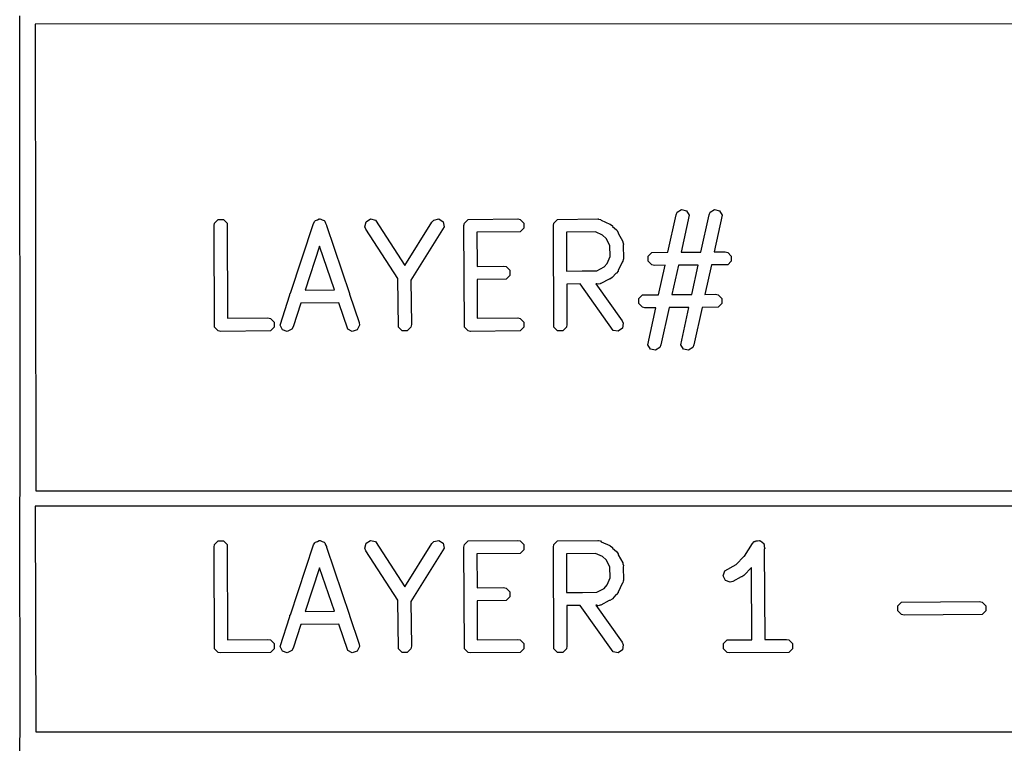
# Model space of a CAD drawing. Extents: x 138 to 258, y -115 to -93.
# Tile 22 of 44: x 164 to 172, y -109 to -103. Entities that reach past the tile are written whole.
import ezdxf

# ---------------------------------------------------------------- set-up
doc = ezdxf.new("R2010")
doc.units = 0
doc.layers.add('BLACK', color=7, linetype='CONTINUOUS')

msp = doc.modelspace()

# ---------------------------------------------------------------- linework, layer by layer
at = {"layer": 'BLACK', "linetype": 'CONTINUOUS'}
for p, q in [((163.999873, -106.884606), (163.9951, -103.0986)), ((178.600124, -103.157295), (164.117376, -103.16208)), ((164.117376, -103.16208), (164.122026, -106.849929)), ((169.11908, -104.965592), (169.183807, -104.668913)), ((169.183807, -104.668913), (169.192198, -104.649868)), ((169.192198, -104.649868), (169.226641, -104.62795)), ((169.288411, -104.671249), (169.224354, -104.964854)), ((169.226641, -104.62795), (169.266493, -104.636806)), ((169.266493, -104.636806), (169.288411, -104.671249)), ((169.380252, -104.963762), (169.44458, -104.668913)), ((169.44458, -104.668913), (169.452971, -104.649868)), ((169.452971, -104.649868), (169.487414, -104.62795)), ((169.549184, -104.671249), (169.485527, -104.963024)), ((169.487414, -104.62795), (169.527266, -104.636806)), ((169.527266, -104.636806), (169.549184, -104.671249)), ((165.53171, -104.754991), (165.53577, -104.734579)), ((165.53577, -105.557723), (165.53171, -104.754991)), ((165.53577, -104.734579), (165.564638, -104.705711)), ((165.564638, -104.705711), (165.605462, -104.705711)), ((165.605462, -104.705711), (165.63433, -104.734579)), ((165.63433, -104.734579), (165.638136, -105.487271)), ((166.136017, -105.289185), (166.316768, -104.738123)), ((166.316768, -104.738123), (166.327075, -104.720043)), ((166.327075, -104.720043), (166.33064, -104.71826)), ((166.33064, -104.71826), (166.332423, -104.714695)), ((166.332423, -104.714695), (166.348466, -104.709347)), ((166.348466, -104.709347), (166.36359, -104.701785)), ((166.36359, -104.701785), (166.367371, -104.703045)), ((166.367371, -104.703045), (166.371152, -104.701785)), ((166.371152, -104.701785), (166.386275, -104.709347)), ((166.386275, -104.709347), (166.402319, -104.714695)), ((166.402319, -104.714695), (166.404101, -104.71826)), ((166.404101, -104.71826), (166.407667, -104.720043)), ((166.407667, -104.720043), (166.41328, -104.736616)), ((166.41328, -104.736616), (166.420577, -104.75121)), ((166.420577, -104.75121), (166.419418, -104.754741)), ((166.419418, -104.754741), (166.601295, -105.291757)), ((166.724623, -104.764227), (166.733479, -104.724374)), ((166.733479, -104.724374), (166.767921, -104.702457)), ((166.767921, -104.702457), (166.807774, -104.711313)), ((166.807774, -104.711313), (167.039472, -105.069041)), ((167.039472, -105.069041), (167.253703, -104.726354)), ((167.253703, -104.726354), (167.268087, -104.711313)), ((167.268087, -104.711313), (167.30794, -104.702457)), ((167.30794, -104.702457), (167.342382, -104.724374)), ((167.342382, -104.724374), (167.351238, -104.764227)), ((167.506137, -104.754991), (167.510197, -104.734579)), ((167.510197, -105.557723), (167.506137, -104.754991)), ((167.510197, -104.734579), (167.539065, -104.705711)), ((167.539065, -104.705711), (167.932011, -104.701651)), ((167.932011, -104.701651), (167.952423, -104.705711)), ((167.952423, -104.705711), (167.981291, -104.734579)), ((167.981291, -104.734579), (167.981291, -104.775403)), ((168.21395, -104.754991), (168.21801, -104.734579)), ((168.21801, -105.557723), (168.21395, -104.754991)), ((168.21801, -104.734579), (168.246878, -104.705711)), ((168.246878, -104.705711), (168.565317, -104.701651)), ((168.565317, -104.701651), (168.567936, -104.702172)), ((168.567936, -104.702172), (168.569098, -104.701785)), ((168.569098, -104.701785), (168.571539, -104.702888)), ((168.571539, -104.702888), (168.585729, -104.705711)), ((168.585729, -104.705711), (168.592282, -104.712264)), ((168.592282, -104.712264), (168.660204, -104.742964)), ((168.660204, -104.742964), (168.660237, -104.742965)), ((168.660237, -104.742965), (168.66027, -104.742994)), ((168.66027, -104.742994), (168.663678, -104.744535)), ((168.663678, -104.744535), (168.680119, -104.757295)), ((168.680119, -104.757295), (168.681762, -104.762225)), ((168.681762, -104.762225), (168.711843, -104.789141)), ((166.732156, -104.783628), (166.724623, -104.764227)), ((166.984681, -105.173512), (166.732156, -104.783628)), ((167.351238, -104.764227), (167.087639, -105.185884)), ((167.952423, -104.804271), (167.609127, -104.807818)), ((167.609127, -104.807818), (167.610489, -105.077212)), ((167.981291, -104.775403), (167.952423, -104.804271)), ((168.546057, -104.804776), (168.316939, -104.807697)), ((168.316939, -104.807697), (168.318491, -105.114584)), ((168.602443, -104.830263), (168.546057, -104.804776)), ((168.630453, -104.855325), (168.602443, -104.830263)), ((168.711843, -104.789141), (168.712026, -104.789202)), ((168.712026, -104.789202), (168.712136, -104.789403)), ((168.712136, -104.789403), (168.714794, -104.791781)), ((168.714794, -104.791781), (168.726357, -104.809086)), ((168.726357, -104.809086), (168.726356, -104.815262)), ((168.726356, -104.815262), (168.762039, -104.880149)), ((166.366062, -104.917409), (166.252523, -105.263562)), ((166.482493, -105.261186), (166.366062, -104.917409)), ((168.661212, -104.911261), (168.630453, -104.855325)), ((168.663876, -104.997981), (168.661212, -104.911261)), ((168.762039, -104.880149), (168.762744, -104.882726)), ((168.762744, -104.882726), (168.76361, -104.883592)), ((168.76361, -104.883592), (168.763689, -104.886175)), ((168.763689, -104.886175), (168.767536, -104.900222)), ((168.767536, -104.900222), (168.764409, -104.909603)), ((168.764409, -104.909603), (168.76767, -105.015764)), ((168.963077, -104.995352), (168.991945, -104.966484)), ((168.963077, -105.036176), (168.963077, -104.995352)), ((168.991945, -104.966484), (169.11908, -104.965592)), ((169.224354, -104.964854), (169.380252, -104.963762)), ((169.485527, -104.963024), (169.571157, -104.962424)), ((169.571157, -104.962424), (169.591569, -104.966484)), ((169.591569, -104.966484), (169.620437, -104.995352)), ((169.620437, -104.995352), (169.620437, -105.036176)), ((167.610489, -105.077212), (167.820251, -105.074184)), ((167.820251, -105.074184), (167.840663, -105.078244)), ((168.613996, -105.0809), (168.639056, -105.052892)), ((168.639056, -105.052892), (168.663876, -104.997981)), ((168.757056, -105.042729), (168.726357, -105.110649)), ((168.76361, -105.036176), (168.757056, -105.042729)), ((168.766432, -105.021986), (168.76361, -105.036176)), ((168.767536, -105.019545), (168.766432, -105.021986)), ((168.76767, -105.015764), (168.767148, -105.018383)), ((168.767148, -105.018383), (168.767536, -105.019545)), ((168.991945, -105.065044), (168.963077, -105.036176)), ((169.012357, -105.069104), (168.991945, -105.065044)), ((169.096626, -105.068513), (169.012357, -105.069104)), ((169.045934, -105.300863), (169.096626, -105.068513)), ((169.2019, -105.067775), (169.151208, -105.300125)), ((169.357798, -105.066682), (169.2019, -105.067775)), ((169.307106, -105.299032), (169.357798, -105.066682)), ((169.463072, -105.065944), (169.412381, -105.298294)), ((169.591569, -105.065044), (169.463072, -105.065944)), ((169.620437, -105.036176), (169.591569, -105.065044)), ((167.840663, -105.078244), (167.869531, -105.107112)), ((167.869531, -105.147936), (167.840663, -105.176804)), ((167.869531, -105.107112), (167.869531, -105.147936)), ((168.318491, -105.114584), (168.441569, -105.113015)), ((168.441569, -105.113015), (168.442019, -105.112701)), ((168.442019, -105.112701), (168.443652, -105.112989)), ((168.443652, -105.112989), (168.558301, -105.111527)), ((168.558301, -105.111527), (168.613996, -105.0809)), ((168.707095, -105.13221), (168.68018, -105.162291)), ((168.712026, -105.130567), (168.707095, -105.13221)), ((168.724786, -105.114125), (168.712026, -105.130567)), ((168.726325, -105.110719), (168.724786, -105.114125)), ((168.726357, -105.110684), (168.726325, -105.110719)), ((168.726357, -105.110649), (168.726357, -105.110684)), ((166.988651, -105.557723), (166.984681, -105.173512)), ((167.087639, -105.185884), (167.091271, -105.537311)), ((167.840663, -105.176804), (167.61101, -105.180119)), ((167.61101, -105.180119), (167.612563, -105.487271)), ((168.424646, -105.216111), (168.319012, -105.217458)), ((168.319012, -105.217458), (168.32063, -105.537311)), ((168.685664, -105.582293), (168.424646, -105.216111)), ((168.558367, -105.214406), (168.549741, -105.214516)), ((168.549741, -105.214516), (168.758028, -105.506722)), ((168.569099, -105.217984), (168.558367, -105.214406)), ((168.583323, -105.214088), (168.569099, -105.217984)), ((168.585729, -105.214058), (168.583323, -105.214088)), ((168.586594, -105.213192), (168.585729, -105.214058)), ((168.589172, -105.212487), (168.586594, -105.213192)), ((168.654058, -105.176804), (168.589172, -105.212487)), ((168.660237, -105.176804), (168.654058, -105.176804)), ((168.677541, -105.165241), (168.660237, -105.176804)), ((168.67992, -105.162581), (168.677541, -105.165241)), ((168.68012, -105.162472), (168.67992, -105.162581)), ((168.68018, -105.162291), (168.68012, -105.162472)), ((166.053391, -105.541092), (166.131824, -105.301969)), ((166.131824, -105.293379), (166.136017, -105.289185)), ((166.131824, -105.301969), (166.131824, -105.293379)), ((166.252523, -105.263562), (166.482493, -105.261186)), ((166.601295, -105.291757), (166.602917, -105.293379)), ((166.602917, -105.293379), (166.602917, -105.296545)), ((166.602917, -105.296545), (166.678747, -105.520444)), ((168.88857, -105.330632), (168.917438, -105.301764)), ((168.917438, -105.301764), (169.045934, -105.300863)), ((169.151208, -105.300125), (169.307106, -105.299032)), ((169.412381, -105.298294), (169.49665, -105.297704)), ((169.49665, -105.297704), (169.517062, -105.301764)), ((169.517062, -105.301764), (169.54593, -105.330632)), ((166.218679, -105.366742), (166.1572, -105.554179)), ((166.517198, -105.363658), (166.218679, -105.366742)), ((166.587848, -105.57226), (166.517198, -105.363658)), ((168.88857, -105.371456), (168.88857, -105.330632)), ((168.917438, -105.400324), (168.88857, -105.371456)), ((169.54593, -105.371456), (169.517062, -105.400324)), ((169.54593, -105.330632), (169.54593, -105.371456)), ((168.93785, -105.404384), (168.917438, -105.400324)), ((169.023479, -105.403783), (168.93785, -105.404384)), ((168.959823, -105.69556), (169.023479, -105.403783)), ((169.128754, -105.403045), (169.064427, -105.697895)), ((169.284652, -105.401953), (169.128754, -105.403045)), ((169.220596, -105.69556), (169.284652, -105.401953)), ((169.389926, -105.401215), (169.3252, -105.697895)), ((169.517062, -105.400324), (169.389926, -105.401215)), ((165.638136, -105.487271), (165.957584, -105.483971)), ((165.957584, -105.483971), (165.977996, -105.488031)), ((165.977996, -105.488031), (166.006864, -105.516899)), ((166.006864, -105.516899), (166.006864, -105.557723)), ((166.071649, -105.577607), (166.053391, -105.541092)), ((166.68135, -105.541092), (166.663092, -105.577608)), ((166.678747, -105.520444), (166.68135, -105.541092)), ((167.091271, -105.537311), (167.087211, -105.557723)), ((167.612563, -105.487271), (167.932011, -105.483971)), ((167.932011, -105.483971), (167.952423, -105.488031)), ((167.952423, -105.488031), (167.981291, -105.516899)), ((167.981291, -105.516899), (167.981291, -105.557723)), ((168.32063, -105.537311), (168.31657, -105.557723)), ((168.758028, -105.506722), (168.766407, -105.525773)), ((168.766407, -105.525773), (168.759312, -105.565977)), ((165.564638, -105.586591), (165.53577, -105.557723)), ((165.58505, -105.590651), (165.564638, -105.586591)), ((165.977996, -105.586591), (165.58505, -105.590651)), ((166.006864, -105.557723), (165.977996, -105.586591)), ((166.110378, -105.590517), (166.071649, -105.577607)), ((166.146893, -105.572259), (166.110378, -105.590517)), ((166.1572, -105.554179), (166.146893, -105.572259)), ((166.624363, -105.590517), (166.587848, -105.57226)), ((166.663092, -105.577608), (166.624363, -105.590517)), ((167.017519, -105.586591), (166.988651, -105.557723)), ((167.058343, -105.586591), (167.017519, -105.586591)), ((167.087211, -105.557723), (167.058343, -105.586591)), ((167.539065, -105.586591), (167.510197, -105.557723)), ((167.559477, -105.590651), (167.539065, -105.586591)), ((167.952423, -105.586591), (167.559477, -105.590651)), ((167.981291, -105.557723), (167.952423, -105.586591)), ((168.246878, -105.586591), (168.21801, -105.557723)), ((168.287702, -105.586591), (168.246878, -105.586591)), ((168.31657, -105.557723), (168.287702, -105.586591)), ((168.725868, -105.589388), (168.685664, -105.582293)), ((168.759312, -105.565977), (168.725868, -105.589388)), ((168.981741, -105.730003), (168.959823, -105.69556)), ((169.242514, -105.730003), (169.220596, -105.69556)), ((169.021593, -105.738858), (168.981741, -105.730003)), ((169.056036, -105.71694), (169.021593, -105.738858)), ((169.064427, -105.697895), (169.056036, -105.71694)), ((169.282366, -105.738858), (169.242514, -105.730003)), ((169.316809, -105.71694), (169.282366, -105.738858)), ((169.3252, -105.697895), (169.316809, -105.71694)), ((164.122026, -106.849929), (178.601682, -106.849184)), ((163.9951, -106.9086), (163.999873, -106.884606)), ((163.999813, -108.789904), (163.9951, -106.9086)), ((178.601734, -106.971352), (164.117485, -106.972096)), ((164.117485, -106.972096), (164.121952, -108.754929)), ((165.53577, -107.274579), (165.564638, -107.245711)), ((165.564638, -107.245711), (165.605462, -107.245711)), ((165.605462, -107.245711), (165.63433, -107.274579)), ((166.332423, -107.254695), (166.348466, -107.249347)), ((166.348466, -107.249347), (166.36359, -107.241785)), ((166.36359, -107.241785), (166.367371, -107.243045)), ((166.367371, -107.243045), (166.371152, -107.241785)), ((166.371152, -107.241785), (166.386275, -107.249347)), ((166.386275, -107.249347), (166.402319, -107.254695)), ((166.733479, -107.264374), (166.767921, -107.242457)), ((166.767921, -107.242457), (166.807774, -107.251313)), ((166.807774, -107.251313), (167.039472, -107.609041)), ((167.253703, -107.266354), (167.268087, -107.251313)), ((167.268087, -107.251313), (167.30794, -107.242457)), ((167.30794, -107.242457), (167.342382, -107.264374)), ((167.510197, -107.274579), (167.539065, -107.245711)), ((167.539065, -107.245711), (167.932011, -107.241651)), ((167.932011, -107.241651), (167.952423, -107.245711)), ((167.952423, -107.245711), (167.981291, -107.274579)), ((168.21801, -107.274579), (168.246878, -107.245711)), ((168.246878, -107.245711), (168.565317, -107.241651)), ((168.565317, -107.241651), (168.567936, -107.242172)), ((168.567936, -107.242172), (168.569098, -107.241785)), ((168.569098, -107.241785), (168.571539, -107.242888)), ((168.571539, -107.242888), (168.585729, -107.245711)), ((168.585729, -107.245711), (168.592282, -107.252264)), ((168.592282, -107.252264), (168.660204, -107.282964)), ((169.787549, -107.265403), (169.802249, -107.250671)), ((169.802249, -107.250671), (169.807635, -107.249593)), ((169.807635, -107.249593), (169.811518, -107.245711)), ((169.811518, -107.245711), (169.827051, -107.245711)), ((169.827051, -107.245711), (169.842282, -107.242665)), ((169.842282, -107.242665), (169.846851, -107.245711)), ((169.846851, -107.245711), (169.852342, -107.245711)), ((169.852342, -107.245711), (169.863323, -107.256692)), ((165.53171, -107.294991), (165.53577, -107.274579)), ((165.53577, -108.097723), (165.53171, -107.294991)), ((165.63433, -107.274579), (165.638136, -108.027271)), ((166.136017, -107.829185), (166.316768, -107.278123)), ((166.316768, -107.278123), (166.327075, -107.260043)), ((166.327075, -107.260043), (166.33064, -107.25826)), ((166.33064, -107.25826), (166.332423, -107.254695)), ((166.402319, -107.254695), (166.404101, -107.25826)), ((166.404101, -107.25826), (166.407667, -107.260043)), ((166.407667, -107.260043), (166.41328, -107.276616)), ((166.41328, -107.276616), (166.420577, -107.29121)), ((166.420577, -107.29121), (166.419418, -107.294741)), ((166.419418, -107.294741), (166.601295, -107.831757)), ((166.724623, -107.304227), (166.733479, -107.264374)), ((166.732156, -107.323628), (166.724623, -107.304227)), ((166.984681, -107.713512), (166.732156, -107.323628)), ((167.039472, -107.609041), (167.253703, -107.266354)), ((167.351238, -107.304227), (167.087639, -107.725884)), ((167.342382, -107.264374), (167.351238, -107.304227)), ((167.506137, -107.294991), (167.510197, -107.274579)), ((167.510197, -108.097723), (167.506137, -107.294991)), ((167.981291, -107.315403), (167.952423, -107.344271)), ((167.981291, -107.274579), (167.981291, -107.315403)), ((168.21395, -107.294991), (168.21801, -107.274579)), ((168.21801, -108.097723), (168.21395, -107.294991)), ((168.660204, -107.282964), (168.660237, -107.282965)), ((168.660237, -107.282965), (168.66027, -107.282994)), ((168.66027, -107.282994), (168.663678, -107.284535)), ((168.663678, -107.284535), (168.680119, -107.297295)), ((168.680119, -107.297295), (168.681762, -107.302225)), ((168.681762, -107.302225), (168.711843, -107.329141)), ((168.711843, -107.329141), (168.712026, -107.329202)), ((168.712026, -107.329202), (168.712136, -107.329403)), ((168.712136, -107.329403), (168.714794, -107.331781)), ((169.724219, -107.366018), (169.787549, -107.265403)), ((169.863323, -107.256692), (169.87625, -107.26531)), ((169.87625, -107.26531), (169.877327, -107.270696)), ((169.877327, -107.270696), (169.88121, -107.274579)), ((169.88121, -107.274579), (169.88129, -107.290514)), ((169.88129, -107.290514), (169.884256, -107.305343)), ((169.884256, -107.305343), (169.881388, -107.309898)), ((169.881388, -107.309898), (169.885007, -108.025451)), ((167.952423, -107.344271), (167.609127, -107.347818)), ((167.609127, -107.347818), (167.610489, -107.617212)), ((168.546057, -107.344776), (168.316939, -107.347697)), ((168.316939, -107.347697), (168.318491, -107.654584)), ((168.602443, -107.370263), (168.546057, -107.344776)), ((168.630453, -107.395325), (168.602443, -107.370263)), ((168.661212, -107.451261), (168.630453, -107.395325)), ((168.714794, -107.331781), (168.726357, -107.349086)), ((168.726357, -107.349086), (168.726356, -107.355262)), ((168.726356, -107.355262), (168.762039, -107.420149)), ((169.659283, -107.433488), (169.719706, -107.369034)), ((169.719706, -107.369034), (169.724219, -107.366018)), ((166.366062, -107.457409), (166.252523, -107.803562)), ((166.482493, -107.801186), (166.366062, -107.457409)), ((168.663876, -107.537981), (168.661212, -107.451261)), ((168.762039, -107.420149), (168.762744, -107.422726)), ((168.762744, -107.422726), (168.76361, -107.423592)), ((168.76361, -107.423592), (168.763689, -107.426175)), ((168.763689, -107.426175), (168.767536, -107.440222)), ((168.767536, -107.440222), (168.764409, -107.449603)), ((168.764409, -107.449603), (168.76767, -107.555764)), ((169.555204, -107.522292), (169.568114, -107.483562)), ((169.568114, -107.483562), (169.659063, -107.433549)), ((169.659063, -107.433549), (169.659283, -107.433488)), ((169.779405, -107.456282), (169.720634, -107.518975)), ((169.782288, -108.026343), (169.779405, -107.456282)), ((168.639056, -107.592892), (168.663876, -107.537981)), ((168.766432, -107.561986), (168.76361, -107.576176)), ((168.767536, -107.559545), (168.766432, -107.561986)), ((168.76767, -107.555764), (168.767148, -107.558383)), ((168.767148, -107.558383), (168.767536, -107.559545)), ((169.573461, -107.558807), (169.555204, -107.522292)), ((169.612191, -107.571717), (169.573461, -107.558807)), ((169.697151, -107.530538), (169.632264, -107.56622)), ((169.70333, -107.530538), (169.697151, -107.530538)), ((169.720634, -107.518975), (169.70333, -107.530538)), ((167.610489, -107.617212), (167.820251, -107.614184)), ((167.820251, -107.614184), (167.840663, -107.618244)), ((167.840663, -107.618244), (167.869531, -107.647112)), ((168.558301, -107.651527), (168.613996, -107.6209)), ((168.613996, -107.6209), (168.639056, -107.592892)), ((168.757056, -107.582729), (168.726357, -107.650649)), ((168.76361, -107.576176), (168.757056, -107.582729)), ((169.632264, -107.56622), (169.612191, -107.571717)), ((166.988651, -108.097723), (166.984681, -107.713512)), ((167.840663, -107.716804), (167.61101, -107.720119)), ((167.61101, -107.720119), (167.612563, -108.027271)), ((167.869531, -107.687936), (167.840663, -107.716804)), ((167.869531, -107.647112), (167.869531, -107.687936)), ((168.318491, -107.654584), (168.441569, -107.653015)), ((168.441569, -107.653015), (168.442019, -107.652701)), ((168.442019, -107.652701), (168.443652, -107.652989)), ((168.443652, -107.652989), (168.558301, -107.651527)), ((168.654058, -107.716804), (168.589172, -107.752487)), ((168.660237, -107.716804), (168.654058, -107.716804)), ((168.677541, -107.705241), (168.660237, -107.716804)), ((168.67992, -107.702581), (168.677541, -107.705241)), ((168.68012, -107.702472), (168.67992, -107.702581)), ((168.68018, -107.702291), (168.68012, -107.702472)), ((168.707095, -107.67221), (168.68018, -107.702291)), ((168.712026, -107.670567), (168.707095, -107.67221)), ((168.724786, -107.654125), (168.712026, -107.670567)), ((168.726325, -107.650719), (168.724786, -107.654125)), ((168.726357, -107.650684), (168.726325, -107.650719)), ((168.726357, -107.650649), (168.726357, -107.650684)), ((167.087639, -107.725884), (167.091271, -108.077311)), ((168.424646, -107.756111), (168.319012, -107.757458)), ((168.319012, -107.757458), (168.32063, -108.077311)), ((168.685664, -108.122293), (168.424646, -107.756111)), ((168.558367, -107.754406), (168.549741, -107.754516)), ((168.549741, -107.754516), (168.758028, -108.046722)), ((168.569099, -107.757984), (168.558367, -107.754406)), ((168.583323, -107.754088), (168.569099, -107.757984)), ((168.585729, -107.754058), (168.583323, -107.754088)), ((168.586594, -107.753192), (168.585729, -107.754058)), ((168.589172, -107.752487), (168.586594, -107.753192)), ((170.937503, -107.758872), (170.966371, -107.730004)), ((170.937503, -107.799696), (170.937503, -107.758872)), ((170.966371, -107.730004), (171.582837, -107.725944)), ((171.582837, -107.725944), (171.603249, -107.730004)), ((171.603249, -107.730004), (171.632117, -107.758872)), ((171.632117, -107.758872), (171.632117, -107.799696)), ((166.053391, -108.081092), (166.131824, -107.841969)), ((166.131824, -107.833379), (166.136017, -107.829185)), ((166.131824, -107.841969), (166.131824, -107.833379)), ((166.252523, -107.803562), (166.482493, -107.801186)), ((166.601295, -107.831757), (166.602917, -107.833379)), ((166.602917, -107.833379), (166.602917, -107.836545)), ((166.602917, -107.836545), (166.678747, -108.060444)), ((170.966371, -107.828564), (170.937503, -107.799696)), ((170.986783, -107.832624), (170.966371, -107.828564)), ((171.603249, -107.828564), (170.986783, -107.832624)), ((171.632117, -107.799696), (171.603249, -107.828564)), ((166.218679, -107.906742), (166.1572, -108.094179)), ((166.517198, -107.903658), (166.218679, -107.906742)), ((166.587848, -108.11226), (166.517198, -107.903658)), ((165.638136, -108.027271), (165.957584, -108.023971)), ((165.957584, -108.023971), (165.977996, -108.028031)), ((165.977996, -108.028031), (166.006864, -108.056899)), ((167.612563, -108.027271), (167.932011, -108.023971)), ((167.932011, -108.023971), (167.952423, -108.028031)), ((167.952423, -108.028031), (167.981291, -108.056899)), ((169.55913, -108.056899), (169.587998, -108.028031)), ((169.587998, -108.028031), (169.782288, -108.026343)), ((169.885007, -108.025451), (170.05545, -108.023971)), ((170.05545, -108.023971), (170.075862, -108.028031)), ((170.075862, -108.028031), (170.10473, -108.056899)), ((165.564638, -108.126591), (165.53577, -108.097723)), ((166.006864, -108.097723), (165.977996, -108.126591)), ((166.006864, -108.056899), (166.006864, -108.097723)), ((166.071649, -108.117607), (166.053391, -108.081092)), ((166.1572, -108.094179), (166.146893, -108.112259)), ((166.68135, -108.081092), (166.663092, -108.117608)), ((166.678747, -108.060444), (166.68135, -108.081092)), ((167.017519, -108.126591), (166.988651, -108.097723)), ((167.087211, -108.097723), (167.058343, -108.126591)), ((167.091271, -108.077311), (167.087211, -108.097723)), ((167.539065, -108.126591), (167.510197, -108.097723)), ((167.981291, -108.097723), (167.952423, -108.126591)), ((167.981291, -108.056899), (167.981291, -108.097723)), ((168.246878, -108.126591), (168.21801, -108.097723)), ((168.31657, -108.097723), (168.287702, -108.126591)), ((168.32063, -108.077311), (168.31657, -108.097723)), ((168.759312, -108.105977), (168.725868, -108.129388)), ((168.758028, -108.046722), (168.766407, -108.065773)), ((168.766407, -108.065773), (168.759312, -108.105977)), ((169.55913, -108.097723), (169.55913, -108.056899)), ((169.587998, -108.126591), (169.55913, -108.097723)), ((170.10473, -108.097723), (170.075862, -108.126591)), ((170.10473, -108.056899), (170.10473, -108.097723)), ((165.58505, -108.130651), (165.564638, -108.126591)), ((165.977996, -108.126591), (165.58505, -108.130651)), ((166.110378, -108.130517), (166.071649, -108.117607)), ((166.146893, -108.112259), (166.110378, -108.130517)), ((166.624363, -108.130517), (166.587848, -108.11226)), ((166.663092, -108.117608), (166.624363, -108.130517)), ((167.058343, -108.126591), (167.017519, -108.126591)), ((167.559477, -108.130651), (167.539065, -108.126591)), ((167.952423, -108.126591), (167.559477, -108.130651)), ((168.287702, -108.126591), (168.246878, -108.126591)), ((168.725868, -108.129388), (168.685664, -108.122293)), ((169.60841, -108.130651), (169.587998, -108.126591)), ((170.075862, -108.126591), (169.60841, -108.130651)), ((163.9951, -108.8136), (163.999813, -108.789904)), ((164.121952, -108.754929), (178.602486, -108.754184)), ((163.999813, -110.694904), (163.9951, -108.8136))]:
    msp.add_line(p, q, dxfattribs=at)

doc.saveas('drawing.dxf')
